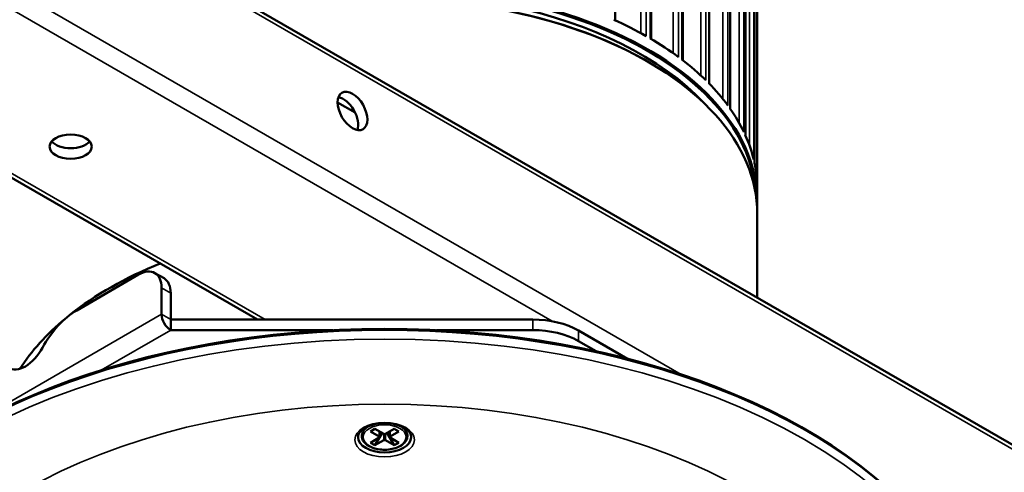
# Model space of a CAD drawing. Header units: millimetres. Extents: x 38 to 2514, y 38 to 1622.
# Tile 9 of 244: x 344 to 495, y 242 to 312. Entities that reach past the tile are written whole.
import ezdxf

# ---------------------------------------------------------------- set-up
doc = ezdxf.new("R2010")
doc.units = ezdxf.units.MM
doc.header["$LTSCALE"] = 7.692308
doc.layers.add('Visible (ISO)', color=7, linetype='Continuous', lineweight=50)
doc.layers.add('Visible Narrow (ISO)', color=7, linetype='Continuous', lineweight=35)

msp = doc.modelspace()

# ---------------------------------------------------------------- linework, layer by layer
at = {"layer": 'Visible (ISO)'}
for p, q in [((435.384, 435.124), (435.384, 311.927)), ((440.943, 432.103), (440.943, 309.043)), ((445.808, 428.667), (445.808, 305.765)), ((449.897, 424.915), (449.897, 302.149)), ((453.138, 420.821), (453.138, 298.258)), ((455.478, 416.57), (455.478, 294.155)), ((456.875, 412.202), (456.875, 289.911)), ((457.308, 283.928), (457.308, 407.995)), ((256.558, 384.987), (645.467, 160.45)), ((380.205, 265.706), (232.638, 350.904)), ((440.36, 305.586), (440.466, 305.524)), ((395.255, 297.702), (392.56, 299.258)), ((457.308, 269.084), (457.308, 282.05)), ((361.858, 272.646), (352.299, 267.128)), ((365.772, 272.078), (364.358, 272.894)), ((365.393, 266.523), (365.393, 270.605)), ((366.808, 265.706), (366.808, 269.789)), ((366.808, 264.073), (366.808, 265.706)), ((366.808, 265.706), (422.666, 265.706)), ((366.808, 264.073), (391.816, 264.073)), ((407.799, 264.073), (422.666, 264.073)), ((429.737, 264.015), (437.277, 259.662)), ((429.737, 262.382), (432.458, 260.811)), ((397.486, 249.307), (397.362, 249.236)), ((402.13, 249.307), (402.253, 249.236)), ((397.616, 248.403), (398.323, 248.811)), ((398.959, 247.627), (397.616, 248.403)), ((399.666, 248.035), (398.323, 248.811)), ((399.419, 248.178), (398.323, 246.28)), ((399.018, 247.545), (399.018, 248.41)), ((401.293, 248.811), (399.949, 248.035)), ((401.293, 246.28), (400.197, 248.178)), ((400.598, 247.545), (400.598, 248.41)), ((402, 248.403), (400.656, 247.627)), ((402, 248.403), (401.293, 248.811)), ((398.959, 247.464), (397.616, 246.688)), ((398.323, 246.28), (397.616, 246.688)), ((399.666, 247.055), (398.323, 246.28)), ((401.293, 246.28), (399.949, 247.055)), ((402, 246.688), (400.656, 247.464)), ((401.293, 246.28), (402, 246.688))]:
    msp.add_line(p, q, dxfattribs=at)
for centre, major_axis, start_param, end_param in [((399.808, 283.805), (-56, 0), 3.6340465, 5.0818153), ((399.808, 283.928), (57.5, 0), 6.2548973, 8.2377389), ((399.808, 283.805), (57.35, 0), 0.0228907, 1.9505977), ((399.808, 282.172), (-57.35, 0), 3.9269908, 5.0539137), ((399.808, 282.05), (57.5, 0), 0, 1.9106723), ((399.808, 285.847), (-57.5, 0), 3.9344988, 4.0503825), ((399.808, 285.847), (-57.5, 0), 3.8035991, 3.9194828), ((399.808, 285.847), (-57.5, 0), 3.6726994, 3.7885831), ((399.808, 285.847), (-57.5, 0), 3.5417998, 3.6576834), ((393.444, 297.114), (1.625, -2.815), 0.4501967, 2.691396), ((399.808, 285.847), (57.5, 0), 0.2693074, 0.3851911), ((351.371, 294.053), (-3.25, 0), 0.4501967, 2.691396), ((399.808, 285.847), (57.5, 0), 0.1384077, 0.2542914), ((399.808, 285.847), (57.5, 0), 0.007508, 0.1233917), ((399.808, 246.083), (-60, 0), 5.3274382, 5.6553457), ((361.858, 268.564), (2.5, 4.33), 5.4977871, 7.0685835), ((363.272, 267.747), (2.5, 4.33), 5.4977871, 6.2831853), ((352.299, 258.963), (-5, -8.66), 3.9269908, 4.7680595), ((366.808, 265.706), (1, -1.732), 3.9269908, 5.4977871), ((399.808, 246.083), (-60, 0), 5.6763065, 5.9286705), ((422.666, 259.933), (10, 0), 0.7853982, 1.5707963), ((399.808, 211.239), (-91.859, 0), 3.5262374, 5.8985406), ((422.666, 258.3), (10, 0), 0.7853982, 1.5707963), ((344.393, 262.563), (-2.5, -4.33), 6.2275148, 7.9096521), ((399.808, 248.117), (0.2, 0), 3.9269908, 5.4977871), ((399.808, 247.545), (4.1, 0), 3.1415927, 6.2831853), ((398.818, 247.545), (0.2, 0), 5.4977871, 7.0685835), ((399.808, 246.974), (-0.2, 0), 3.9269908, 5.4977871), ((400.798, 247.545), (-0.2, 0), 5.4977871, 7.0685835)]:
    msp.add_ellipse(centre, major_axis=major_axis, ratio=0.5773503, start_param=start_param, end_param=end_param, dxfattribs=at)
for centre, major_axis in [((394.858, 297.931), (1.625, -2.815)), ((351.371, 292.42), (-3.25, 0))]:
    msp.add_ellipse(centre, major_axis=major_axis, ratio=0.5773503, dxfattribs=at)
for points, knots in [([(395.708, 247.545), (395.708, 247.801), (395.8, 248.067), (396.176, 248.54), (396.402, 248.74), (396.96, 249.09), (397.286, 249.243), (398.017, 249.489), (398.423, 249.582), (399.271, 249.695), (399.714, 249.713), (400.59, 249.673), (401.022, 249.613), (401.826, 249.425), (402.197, 249.296), (402.84, 248.99), (403.112, 248.813), (403.537, 248.439), (403.689, 248.242), (403.869, 247.879), (403.908, 247.711), (403.908, 247.545)], [2.3561945, 2.3561945, 2.3561945, 2.3561945, 2.7856684, 2.7856684, 3.0996409, 3.0996409, 3.3990602, 3.3990602, 3.7014334, 3.7014334, 4.0068863, 4.0068863, 4.3129803, 4.3129803, 4.617052, 4.617052, 4.9173758, 4.9173758, 5.2194863, 5.2194863, 5.4977871, 5.4977871, 5.4977871, 5.4977871]), ([(397.362, 249.236), (397.088, 249.078), (396.855, 248.891), (396.504, 248.477), (396.383, 248.251), (396.275, 247.797), (396.279, 247.571), (396.398, 247.139), (396.512, 246.932), (396.842, 246.539), (397.065, 246.357), (397.599, 246.04), (397.911, 245.908), (398.588, 245.71), (398.953, 245.643), (399.697, 245.583), (400.076, 245.588), (400.813, 245.668), (401.171, 245.743), (401.832, 245.959), (402.134, 246.099), (402.652, 246.435), (402.868, 246.63), (403.178, 247.056), (403.278, 247.285), (403.343, 247.739), (403.318, 247.961), (403.163, 248.388), (403.03, 248.592), (402.688, 248.947), (402.486, 249.102), (402.253, 249.236)], [0, 0, 0, 0, 0.329597, 0.329597, 0.649587, 0.649587, 0.9426678, 0.9426678, 1.2372717, 1.2372717, 1.5570047, 1.5570047, 1.8865374, 1.8865374, 2.2152628, 2.2152628, 2.5427006, 2.5427006, 2.8702425, 2.8702425, 3.1992011, 3.1992011, 3.5284079, 3.5284079, 3.8442796, 3.8442796, 4.1343872, 4.1343872, 4.4330871, 4.4330871, 4.712389, 4.712389, 4.712389, 4.712389])]:
    msp.add_open_spline(points, degree=3, knots=knots, dxfattribs=at)
at = {"layer": 'Visible Narrow (ISO)'}
for p, q in [((439.335, 433.535), (439.335, 309.957)), ((440.16, 431.644), (440.16, 309.497)), ((440.77, 431.292), (440.77, 309.144)), ((444.346, 430.354), (444.346, 306.844)), ((445.161, 428.401), (445.161, 306.253)), ((445.687, 428.006), (445.687, 305.858)), ((448.594, 426.823), (448.594, 303.417)), ((449.386, 424.809), (449.387, 302.661)), ((449.818, 424.377), (449.819, 302.229)), ((452.008, 423.001), (452.008, 299.768)), ((452.764, 420.929), (452.764, 298.781)), ((453.094, 420.468), (453.094, 298.32)), ((454.529, 418.955), (454.529, 296.042)), ((455.235, 416.827), (455.235, 294.679)), ((455.458, 416.346), (455.459, 294.198)), ((456.113, 414.754), (456.113, 292.578)), ((456.757, 412.575), (456.758, 290.427)), ((456.87, 412.081), (456.871, 289.933)), ((457.306, 408.244), (457.306, 286.096)), ((256.972, 384.071), (645.881, 159.535)), ((256.972, 366.108), (445.557, 257.229)), ((255.558, 363.659), (425.683, 265.437)), ((381.376, 265.706), (233.638, 351.003)), ((366.808, 269.789), (365.393, 270.605)), ((323.393, 242.274), (365.393, 266.523)), ((365.393, 266.523), (366.808, 265.706)), ((422.666, 265.706), (422.666, 264.073)), ((356.081, 257.88), (366.808, 264.073)), ((429.737, 264.015), (429.737, 262.382)), ((398.959, 247.627), (398.959, 248.443)), ((399.666, 248.035), (399.666, 247.055)), ((399.949, 248.035), (399.949, 247.055)), ((400.656, 247.627), (400.656, 248.443))]:
    msp.add_line(p, q, dxfattribs=at)
for centre, major_axis, start_param, end_param in [((399.808, 210.891), (-92.086, 0), 3.5262374, 5.8985406), ((399.808, 247.824), (-3.459, 0), 5.439379, 5.4977871), ((399.808, 247.824), (-3.459, 0), 3.9269908, 3.985399)]:
    msp.add_ellipse(centre, major_axis=major_axis, ratio=0.5773503, start_param=start_param, end_param=end_param, dxfattribs=at)
for centre, major_axis in [((399.808, 209.774), (-91.64, 0)), ((399.808, 207.3), (78.5, 0)), ((399.808, 247.137), (-4.6, 0)), ((399.808, 247.545), (-3.317, 0))]:
    msp.add_ellipse(centre, major_axis=major_axis, ratio=0.5773503, dxfattribs=at)

doc.saveas('drawing.dxf')
